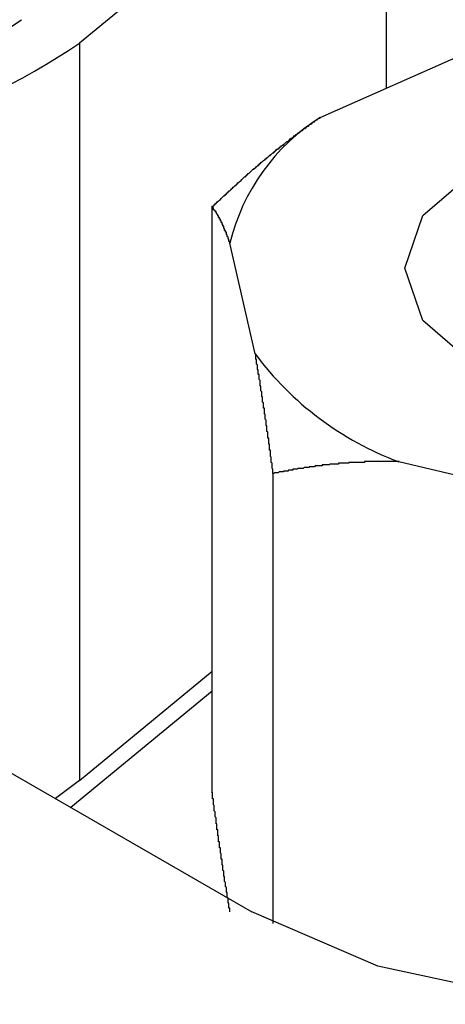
# Model space of a CAD drawing. Extents: x 9.3 to 31.1, y 5.1 to 19.6.
# Tile 129 of 132: x 29.5181 to 29.5674, y 19.1468 to 19.2609. Entities that reach past the tile are written whole.
import ezdxf

# ---------------------------------------------------------------- set-up
doc = ezdxf.new("R2010")
doc.units = 0
doc.layers.get('0').update_dxf_attribs({"linetype": 'CONTINUOUS'})

msp = doc.modelspace()

# ---------------------------------------------------------------- linework, layer by layer
at = {"color": 7, "linetype": 'CONTINUOUS'}
for p, q in [((29.5605225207, 19.2875059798), (29.5249946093, 19.2582149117)), ((29.5249946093, 19.2582149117), (29.5249946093, 19.17273209)), ((29.5528560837, 19.2495900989), (29.5706504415, 19.2574788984)), ((29.5403453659, 19.1713908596), (29.5403453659, 19.2392216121)), ((29.5453478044, 19.2221752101), (29.5424105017, 19.2350158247)), ((29.5827204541, 19.2047140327), (29.5619887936, 19.2096658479)), ((29.5474129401, 19.156145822), (29.5474129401, 19.2083252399)), ((29.5249946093, 19.17273209), (29.5403453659, 19.1853880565)), ((29.4993676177, 19.1838087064), (29.5449572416, 19.1574903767)), ((29.5403453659, 19.1830807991), (29.5239885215, 19.1695953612)), ((29.5249946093, 19.17273209), (29.5222165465, 19.1706183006))]:
    msp.add_line(p, q, dxfattribs=at)
at = {"color": 8, "linetype": 'CONTINUOUS'}
msp.add_line((29.5605225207, 19.2875059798), (29.5605225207, 19.252988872), dxfattribs=at)
at = {"color": 7, "linetype": 'CONTINUOUS', "flags": 128}
for points in [[(29.564763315, 19.238211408), (29.5707338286, 19.2433741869), (29.5796722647, 19.2468249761), (29.5902178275, 19.2480384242), (29.6007650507, 19.2468297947), (29.609708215, 19.2433830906), (29.6156858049, 19.23822304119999), (29.6177877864, 19.2321352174), (29.6156941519, 19.2260464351), (29.6097236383, 19.2208836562), (29.6007852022, 19.217432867), (29.5902396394, 19.2162194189), (29.5796924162, 19.2174280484), (29.5707492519, 19.2208747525), (29.564771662, 19.2260348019), (29.5626696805, 19.2321226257), (29.564763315, 19.238211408)], [(29.640112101, 19.2067066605), (29.6463460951, 19.2013057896), (29.65270968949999, 19.1914564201), (29.6540087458, 19.1809710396), (29.650138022, 19.1706991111), (29.6414111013, 19.1614728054), (29.6285349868, 19.1540395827), (29.6125528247, 19.1490016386), (29.5947593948, 19.1467671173), (29.576596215, 19.1475170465), (29.559534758, 19.1511906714), (29.5449572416, 19.1574903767)]]:
    msp.add_lwpolyline(points, dxfattribs=at)
at = {"color": 7}
for points in [[(29.5403, 19.2392, 0), (29.5404, 19.2393, 0), (29.5405, 19.2393, 0), (29.5405, 19.2394, 0), (29.5406, 19.2394, 0), (29.5406, 19.2395, 0), (29.5407, 19.2395, 0), (29.5407, 19.2396, 0), (29.5408, 19.2396, 0), (29.5408, 19.2397, 0), (29.5409, 19.2397, 0), (29.5409, 19.2398, 0), (29.541, 19.2398, 0), (29.541, 19.2399, 0), (29.5411, 19.2399, 0), (29.5412, 19.24, 0), (29.5412, 19.24, 0), (29.5413, 19.2401, 0), (29.5413, 19.2401, 0), (29.5414, 19.2402, 0), (29.5414, 19.2402, 0), (29.5415, 19.2403, 0), (29.5415, 19.2403, 0), (29.5416, 19.2404, 0), (29.5416, 19.2404, 0), (29.5417, 19.2405, 0), (29.5418, 19.2405, 0), (29.5418, 19.2406, 0), (29.5419, 19.2406, 0), (29.5419, 19.2407, 0), (29.542, 19.2407, 0), (29.542, 19.2408, 0), (29.5421, 19.2408, 0), (29.5421, 19.2409, 0), (29.5422, 19.2409, 0), (29.5422, 19.241, 0), (29.5423, 19.241, 0), (29.5423, 19.2411, 0), (29.5424, 19.2411, 0), (29.5425, 19.2412, 0), (29.5425, 19.2412, 0), (29.5426, 19.2413, 0), (29.5426, 19.2413, 0), (29.5427, 19.2414, 0), (29.5427, 19.2414, 0), (29.5428, 19.2415, 0), (29.5428, 19.2415, 0), (29.5429, 19.2416, 0), (29.5429, 19.2416, 0), (29.543, 19.2417, 0), (29.5431, 19.2417, 0), (29.5431, 19.2418, 0), (29.5432, 19.2418, 0), (29.5432, 19.2419, 0), (29.5433, 19.2419, 0), (29.5433, 19.242, 0), (29.5434, 19.242, 0), (29.5434, 19.2421, 0), (29.5435, 19.2421, 0), (29.5436, 19.2422, 0), (29.5436, 19.2422, 0), (29.5437, 19.2423, 0), (29.5437, 19.2423, 0), (29.5438, 19.2424, 0), (29.5438, 19.2424, 0), (29.5439, 19.2425, 0), (29.5439, 19.2425, 0), (29.544, 19.2426, 0), (29.544, 19.2426, 0), (29.5441, 19.2427, 0), (29.5442, 19.2427, 0), (29.5442, 19.2428, 0), (29.5443, 19.2428, 0), (29.5443, 19.2429, 0), (29.5444, 19.2429, 0), (29.5444, 19.243, 0), (29.5445, 19.243, 0), (29.5445, 19.2431, 0), (29.5446, 19.2431, 0), (29.5447, 19.2432, 0), (29.5447, 19.2432, 0), (29.5448, 19.2433, 0), (29.5448, 19.2433, 0), (29.5449, 19.2434, 0), (29.5449, 19.2434, 0), (29.545, 19.2435, 0), (29.545, 19.2435, 0), (29.5451, 19.2436, 0), (29.5452, 19.2436, 0), (29.5452, 19.2437, 0), (29.5453, 19.2437, 0), (29.5453, 19.2437, 0), (29.5454, 19.2438, 0), (29.5454, 19.2438, 0), (29.5455, 19.2439, 0), (29.5455, 19.2439, 0), (29.5456, 19.244, 0), (29.5457, 19.244, 0), (29.5457, 19.2441, 0), (29.5458, 19.2441, 0), (29.5458, 19.2442, 0), (29.5459, 19.2442, 0), (29.5459, 19.2443, 0), (29.546, 19.2443, 0), (29.546, 19.2444, 0), (29.5461, 19.2444, 0), (29.5462, 19.2445, 0), (29.5462, 19.2445, 0), (29.5463, 19.2446, 0), (29.5463, 19.2446, 0), (29.5464, 19.2447, 0), (29.5464, 19.2447, 0), (29.5465, 19.2447, 0), (29.5465, 19.2448, 0), (29.5466, 19.2448, 0), (29.5467, 19.2449, 0), (29.5467, 19.2449, 0), (29.5468, 19.245, 0), (29.5468, 19.245, 0), (29.5469, 19.2451, 0), (29.5469, 19.2451, 0), (29.547, 19.2452, 0), (29.5471, 19.2452, 0), (29.5471, 19.2453, 0), (29.5472, 19.2453, 0), (29.5472, 19.2453, 0), (29.5473, 19.2454, 0), (29.5473, 19.2454, 0), (29.5474, 19.2455, 0), (29.5475, 19.2455, 0), (29.5475, 19.2456, 0), (29.5476, 19.2456, 0), (29.5476, 19.2457, 0), (29.5477, 19.2457, 0), (29.5477, 19.2458, 0), (29.5478, 19.2458, 0), (29.5478, 19.2459, 0), (29.5479, 19.2459, 0), (29.548, 19.2459, 0), (29.548, 19.246, 0), (29.5481, 19.246, 0), (29.5481, 19.2461, 0), (29.5482, 19.2461, 0), (29.5482, 19.2462, 0), (29.5483, 19.2462, 0), (29.5484, 19.2463, 0), (29.5484, 19.2463, 0), (29.5485, 19.2464, 0), (29.5485, 19.2464, 0), (29.5486, 19.2464, 0), (29.5486, 19.2465, 0), (29.5487, 19.2465, 0), (29.5488, 19.2466, 0), (29.5488, 19.2466, 0), (29.5489, 19.2467, 0), (29.5489, 19.2467, 0), (29.549, 19.2468, 0), (29.549, 19.2468, 0), (29.5491, 19.2468, 0), (29.5492, 19.2469, 0), (29.5492, 19.2469, 0), (29.5493, 19.247, 0), (29.5493, 19.247, 0), (29.5494, 19.2471, 0), (29.5494, 19.2471, 0), (29.5495, 19.2472, 0), (29.5496, 19.2472, 0), (29.5496, 19.2472, 0), (29.5497, 19.2473, 0), (29.5497, 19.2473, 0), (29.5498, 19.2474, 0), (29.5498, 19.2474, 0), (29.5499, 19.2475, 0), (29.55, 19.2475, 0), (29.55, 19.2475, 0), (29.5501, 19.2476, 0), (29.5501, 19.2476, 0), (29.5502, 19.2477, 0), (29.5502, 19.2477, 0), (29.5503, 19.2478, 0), (29.5504, 19.2478, 0), (29.5504, 19.2478, 0), (29.5505, 19.2479, 0), (29.5505, 19.2479, 0), (29.5506, 19.248, 0), (29.5506, 19.248, 0), (29.5507, 19.2481, 0), (29.5508, 19.2481, 0), (29.5508, 19.2481, 0), (29.5509, 19.2482, 0), (29.5509, 19.2482, 0), (29.551, 19.2483, 0), (29.5511, 19.2483, 0), (29.5511, 19.2483, 0), (29.5512, 19.2484, 0), (29.5512, 19.2484, 0), (29.5513, 19.2485, 0), (29.5513, 19.2485, 0), (29.5514, 19.2486, 0), (29.5515, 19.2486, 0), (29.5515, 19.2486, 0), (29.5516, 19.2487, 0), (29.5516, 19.2487, 0), (29.5517, 19.2488, 0), (29.5518, 19.2488, 0), (29.5518, 19.2488, 0), (29.5519, 19.2489, 0), (29.5519, 19.2489, 0), (29.552, 19.249, 0), (29.552, 19.249, 0), (29.5521, 19.2491, 0), (29.5522, 19.2491, 0), (29.5522, 19.2491, 0), (29.5523, 19.2492, 0), (29.5523, 19.2492, 0), (29.5524, 19.2493, 0), (29.5524, 19.2493, 0), (29.5525, 19.2493, 0), (29.5526, 19.2494, 0), (29.5526, 19.2494, 0), (29.5527, 19.2495, 0), (29.5527, 19.2495, 0), (29.5528, 19.2495, 0), (29.5529, 19.2496, 0)], [(29.5424, 19.235, 0), (29.5424, 19.235, 0), (29.5424, 19.2351, 0), (29.5424, 19.2351, 0), (29.5424, 19.2351, 0), (29.5424, 19.2351, 0), (29.5424, 19.2352, 0), (29.5424, 19.2352, 0), (29.5423, 19.2352, 0), (29.5423, 19.2352, 0), (29.5423, 19.2353, 0), (29.5423, 19.2353, 0), (29.5423, 19.2353, 0), (29.5423, 19.2353, 0), (29.5423, 19.2353, 0), (29.5423, 19.2354, 0), (29.5423, 19.2354, 0), (29.5423, 19.2354, 0), (29.5423, 19.2354, 0), (29.5423, 19.2355, 0), (29.5422, 19.2355, 0), (29.5422, 19.2355, 0), (29.5422, 19.2355, 0), (29.5422, 19.2356, 0), (29.5422, 19.2356, 0), (29.5422, 19.2356, 0), (29.5422, 19.2356, 0), (29.5422, 19.2356, 0), (29.5422, 19.2357, 0), (29.5422, 19.2357, 0), (29.5422, 19.2357, 0), (29.5422, 19.2357, 0), (29.5421, 19.2358, 0), (29.5421, 19.2358, 0), (29.5421, 19.2358, 0), (29.5421, 19.2358, 0), (29.5421, 19.2359, 0), (29.5421, 19.2359, 0), (29.5421, 19.2359, 0), (29.5421, 19.2359, 0), (29.5421, 19.2359, 0), (29.5421, 19.236, 0), (29.5421, 19.236, 0), (29.542, 19.236, 0), (29.542, 19.236, 0), (29.542, 19.236, 0), (29.542, 19.2361, 0), (29.542, 19.2361, 0), (29.542, 19.2361, 0), (29.542, 19.2361, 0), (29.542, 19.2362, 0), (29.542, 19.2362, 0), (29.542, 19.2362, 0), (29.542, 19.2362, 0), (29.542, 19.2362, 0), (29.542, 19.2363, 0), (29.5419, 19.2363, 0), (29.5419, 19.2363, 0), (29.5419, 19.2363, 0), (29.5419, 19.2363, 0), (29.5419, 19.2364, 0), (29.5419, 19.2364, 0), (29.5419, 19.2364, 0), (29.5419, 19.2364, 0), (29.5419, 19.2364, 0), (29.5419, 19.2365, 0), (29.5419, 19.2365, 0), (29.5419, 19.2365, 0), (29.5418, 19.2365, 0), (29.5418, 19.2365, 0), (29.5418, 19.2366, 0), (29.5418, 19.2366, 0), (29.5418, 19.2366, 0), (29.5418, 19.2366, 0), (29.5418, 19.2366, 0), (29.5418, 19.2367, 0), (29.5418, 19.2367, 0), (29.5418, 19.2367, 0), (29.5418, 19.2367, 0), (29.5418, 19.2367, 0), (29.5417, 19.2368, 0), (29.5417, 19.2368, 0), (29.5417, 19.2368, 0), (29.5417, 19.2368, 0), (29.5417, 19.2368, 0), (29.5417, 19.2369, 0), (29.5417, 19.2369, 0), (29.5417, 19.2369, 0), (29.5417, 19.2369, 0), (29.5417, 19.2369, 0), (29.5417, 19.2369, 0), (29.5417, 19.237, 0), (29.5416, 19.237, 0), (29.5416, 19.237, 0), (29.5416, 19.237, 0), (29.5416, 19.237, 0), (29.5416, 19.2371, 0), (29.5416, 19.2371, 0), (29.5416, 19.2371, 0), (29.5416, 19.2371, 0), (29.5416, 19.2371, 0), (29.5416, 19.2371, 0), (29.5416, 19.2372, 0), (29.5416, 19.2372, 0), (29.5415, 19.2372, 0), (29.5415, 19.2372, 0), (29.5415, 19.2372, 0), (29.5415, 19.2372, 0), (29.5415, 19.2373, 0), (29.5415, 19.2373, 0), (29.5415, 19.2373, 0), (29.5415, 19.2373, 0), (29.5415, 19.2373, 0), (29.5415, 19.2373, 0), (29.5415, 19.2374, 0), (29.5415, 19.2374, 0), (29.5414, 19.2374, 0), (29.5414, 19.2374, 0), (29.5414, 19.2374, 0), (29.5414, 19.2375, 0), (29.5414, 19.2375, 0), (29.5414, 19.2375, 0), (29.5414, 19.2375, 0), (29.5414, 19.2375, 0), (29.5414, 19.2375, 0), (29.5414, 19.2375, 0), (29.5414, 19.2376, 0), (29.5414, 19.2376, 0), (29.5414, 19.2376, 0), (29.5413, 19.2376, 0), (29.5413, 19.2376, 0), (29.5413, 19.2376, 0), (29.5413, 19.2377, 0), (29.5413, 19.2377, 0), (29.5413, 19.2377, 0), (29.5413, 19.2377, 0), (29.5413, 19.2377, 0), (29.5413, 19.2377, 0), (29.5413, 19.2378, 0), (29.5413, 19.2378, 0), (29.5413, 19.2378, 0), (29.5412, 19.2378, 0), (29.5412, 19.2378, 0), (29.5412, 19.2378, 0), (29.5412, 19.2378, 0), (29.5412, 19.2379, 0), (29.5412, 19.2379, 0), (29.5412, 19.2379, 0), (29.5412, 19.2379, 0), (29.5412, 19.2379, 0), (29.5412, 19.2379, 0), (29.5412, 19.238, 0), (29.5412, 19.238, 0), (29.5411, 19.238, 0), (29.5411, 19.238, 0), (29.5411, 19.238, 0), (29.5411, 19.238, 0), (29.5411, 19.238, 0), (29.5411, 19.2381, 0), (29.5411, 19.2381, 0), (29.5411, 19.2381, 0), (29.5411, 19.2381, 0), (29.5411, 19.2381, 0), (29.5411, 19.2381, 0), (29.5411, 19.2381, 0), (29.5411, 19.2382, 0), (29.541, 19.2382, 0), (29.541, 19.2382, 0), (29.541, 19.2382, 0), (29.541, 19.2382, 0), (29.541, 19.2382, 0), (29.541, 19.2382, 0), (29.541, 19.2383, 0), (29.541, 19.2383, 0), (29.541, 19.2383, 0), (29.541, 19.2383, 0), (29.541, 19.2383, 0), (29.541, 19.2383, 0), (29.541, 19.2383, 0), (29.5409, 19.2384, 0), (29.5409, 19.2384, 0), (29.5409, 19.2384, 0), (29.5409, 19.2384, 0), (29.5409, 19.2384, 0), (29.5409, 19.2384, 0), (29.5409, 19.2384, 0), (29.5409, 19.2384, 0), (29.5409, 19.2385, 0), (29.5409, 19.2385, 0), (29.5409, 19.2385, 0), (29.5409, 19.2385, 0), (29.5408, 19.2385, 0), (29.5408, 19.2385, 0), (29.5408, 19.2385, 0), (29.5408, 19.2385, 0), (29.5408, 19.2386, 0), (29.5408, 19.2386, 0), (29.5408, 19.2386, 0), (29.5408, 19.2386, 0), (29.5408, 19.2386, 0), (29.5408, 19.2386, 0), (29.5408, 19.2386, 0), (29.5408, 19.2386, 0), (29.5408, 19.2387, 0), (29.5407, 19.2387, 0), (29.5407, 19.2387, 0), (29.5407, 19.2387, 0), (29.5407, 19.2387, 0), (29.5407, 19.2387, 0), (29.5407, 19.2387, 0), (29.5407, 19.2387, 0), (29.5407, 19.2387, 0), (29.5407, 19.2388, 0), (29.5407, 19.2388, 0), (29.5407, 19.2388, 0), (29.5407, 19.2388, 0), (29.5406, 19.2388, 0), (29.5406, 19.2388, 0), (29.5406, 19.2388, 0), (29.5406, 19.2388, 0), (29.5406, 19.2388, 0), (29.5406, 19.2389, 0), (29.5406, 19.2389, 0), (29.5406, 19.2389, 0), (29.5406, 19.2389, 0), (29.5406, 19.2389, 0), (29.5406, 19.2389, 0), (29.5406, 19.2389, 0), (29.5406, 19.2389, 0), (29.5405, 19.2389, 0), (29.5405, 19.239, 0), (29.5405, 19.239, 0), (29.5405, 19.239, 0), (29.5405, 19.239, 0), (29.5405, 19.239, 0), (29.5405, 19.239, 0), (29.5405, 19.239, 0), (29.5405, 19.239, 0), (29.5405, 19.239, 0), (29.5405, 19.2391, 0), (29.5405, 19.2391, 0), (29.5405, 19.2391, 0), (29.5404, 19.2391, 0), (29.5404, 19.2391, 0), (29.5404, 19.2391, 0), (29.5404, 19.2391, 0), (29.5404, 19.2391, 0), (29.5404, 19.2391, 0), (29.5404, 19.2391, 0), (29.5404, 19.2392, 0), (29.5404, 19.2392, 0), (29.5404, 19.2392, 0), (29.5404, 19.2392, 0), (29.5404, 19.2392, 0), (29.5404, 19.2392, 0), (29.5403, 19.2392, 0)], [(29.5474, 19.2083, 0), (29.5474, 19.2084, 0), (29.5474, 19.2085, 0), (29.5474, 19.2085, 0), (29.5474, 19.2086, 0), (29.5474, 19.2087, 0), (29.5474, 19.2087, 0), (29.5474, 19.2088, 0), (29.5473, 19.2089, 0), (29.5473, 19.2089, 0), (29.5473, 19.209, 0), (29.5473, 19.2091, 0), (29.5473, 19.2091, 0), (29.5473, 19.2092, 0), (29.5473, 19.2092, 0), (29.5473, 19.2093, 0), (29.5473, 19.2094, 0), (29.5473, 19.2094, 0), (29.5473, 19.2095, 0), (29.5472, 19.2096, 0), (29.5472, 19.2096, 0), (29.5472, 19.2097, 0), (29.5472, 19.2098, 0), (29.5472, 19.2098, 0), (29.5472, 19.2099, 0), (29.5472, 19.21, 0), (29.5472, 19.21, 0), (29.5472, 19.2101, 0), (29.5472, 19.2102, 0), (29.5472, 19.2102, 0), (29.5471, 19.2103, 0), (29.5471, 19.2104, 0), (29.5471, 19.2104, 0), (29.5471, 19.2105, 0), (29.5471, 19.2106, 0), (29.5471, 19.2106, 0), (29.5471, 19.2107, 0), (29.5471, 19.2108, 0), (29.5471, 19.2108, 0), (29.5471, 19.2109, 0), (29.5471, 19.211, 0), (29.547, 19.211, 0), (29.547, 19.2111, 0), (29.547, 19.2112, 0), (29.547, 19.2112, 0), (29.547, 19.2113, 0), (29.547, 19.2113, 0), (29.547, 19.2114, 0), (29.547, 19.2115, 0), (29.547, 19.2115, 0), (29.547, 19.2116, 0), (29.547, 19.2117, 0), (29.5469, 19.2117, 0), (29.5469, 19.2118, 0), (29.5469, 19.2119, 0), (29.5469, 19.2119, 0), (29.5469, 19.212, 0), (29.5469, 19.2121, 0), (29.5469, 19.2121, 0), (29.5469, 19.2122, 0), (29.5469, 19.2123, 0), (29.5469, 19.2123, 0), (29.5469, 19.2124, 0), (29.5468, 19.2124, 0), (29.5468, 19.2125, 0), (29.5468, 19.2126, 0), (29.5468, 19.2126, 0), (29.5468, 19.2127, 0), (29.5468, 19.2128, 0), (29.5468, 19.2128, 0), (29.5468, 19.2129, 0), (29.5468, 19.213, 0), (29.5468, 19.213, 0), (29.5468, 19.2131, 0), (29.5467, 19.2132, 0), (29.5467, 19.2132, 0), (29.5467, 19.2133, 0), (29.5467, 19.2133, 0), (29.5467, 19.2134, 0), (29.5467, 19.2135, 0), (29.5467, 19.2135, 0), (29.5467, 19.2136, 0), (29.5467, 19.2137, 0), (29.5467, 19.2137, 0), (29.5467, 19.2138, 0), (29.5466, 19.2139, 0), (29.5466, 19.2139, 0), (29.5466, 19.214, 0), (29.5466, 19.214, 0), (29.5466, 19.2141, 0), (29.5466, 19.2142, 0), (29.5466, 19.2142, 0), (29.5466, 19.2143, 0), (29.5466, 19.2144, 0), (29.5466, 19.2144, 0), (29.5466, 19.2145, 0), (29.5465, 19.2146, 0), (29.5465, 19.2146, 0), (29.5465, 19.2147, 0), (29.5465, 19.2147, 0), (29.5465, 19.2148, 0), (29.5465, 19.2149, 0), (29.5465, 19.2149, 0), (29.5465, 19.215, 0), (29.5465, 19.2151, 0), (29.5465, 19.2151, 0), (29.5465, 19.2152, 0), (29.5464, 19.2152, 0), (29.5464, 19.2153, 0), (29.5464, 19.2154, 0), (29.5464, 19.2154, 0), (29.5464, 19.2155, 0), (29.5464, 19.2156, 0), (29.5464, 19.2156, 0), (29.5464, 19.2157, 0), (29.5464, 19.2157, 0), (29.5464, 19.2158, 0), (29.5464, 19.2159, 0), (29.5463, 19.2159, 0), (29.5463, 19.216, 0), (29.5463, 19.2161, 0), (29.5463, 19.2161, 0), (29.5463, 19.2162, 0), (29.5463, 19.2162, 0), (29.5463, 19.2163, 0), (29.5463, 19.2164, 0), (29.5463, 19.2164, 0), (29.5463, 19.2165, 0), (29.5462, 19.2166, 0), (29.5462, 19.2166, 0), (29.5462, 19.2167, 0), (29.5462, 19.2167, 0), (29.5462, 19.2168, 0), (29.5462, 19.2169, 0), (29.5462, 19.2169, 0), (29.5462, 19.217, 0), (29.5462, 19.217, 0), (29.5462, 19.2171, 0), (29.5462, 19.2172, 0), (29.5461, 19.2172, 0), (29.5461, 19.2173, 0), (29.5461, 19.2174, 0), (29.5461, 19.2174, 0), (29.5461, 19.2175, 0), (29.5461, 19.2175, 0), (29.5461, 19.2176, 0), (29.5461, 19.2177, 0), (29.5461, 19.2177, 0), (29.5461, 19.2178, 0), (29.5461, 19.2178, 0), (29.546, 19.2179, 0), (29.546, 19.218, 0), (29.546, 19.218, 0), (29.546, 19.2181, 0), (29.546, 19.2181, 0), (29.546, 19.2182, 0), (29.546, 19.2183, 0), (29.546, 19.2183, 0), (29.546, 19.2184, 0), (29.546, 19.2184, 0), (29.5459, 19.2185, 0), (29.5459, 19.2186, 0), (29.5459, 19.2186, 0), (29.5459, 19.2187, 0), (29.5459, 19.2187, 0), (29.5459, 19.2188, 0), (29.5459, 19.2189, 0), (29.5459, 19.2189, 0), (29.5459, 19.219, 0), (29.5459, 19.219, 0), (29.5459, 19.2191, 0), (29.5458, 19.2192, 0), (29.5458, 19.2192, 0), (29.5458, 19.2193, 0), (29.5458, 19.2193, 0), (29.5458, 19.2194, 0), (29.5458, 19.2195, 0), (29.5458, 19.2195, 0), (29.5458, 19.2196, 0), (29.5458, 19.2196, 0), (29.5458, 19.2197, 0), (29.5458, 19.2198, 0), (29.5457, 19.2198, 0), (29.5457, 19.2199, 0), (29.5457, 19.2199, 0), (29.5457, 19.22, 0), (29.5457, 19.22, 0), (29.5457, 19.2201, 0), (29.5457, 19.2202, 0), (29.5457, 19.2202, 0), (29.5457, 19.2203, 0), (29.5457, 19.2203, 0), (29.5456, 19.2204, 0), (29.5456, 19.2204, 0), (29.5456, 19.2205, 0), (29.5456, 19.2206, 0), (29.5456, 19.2206, 0), (29.5456, 19.2207, 0), (29.5456, 19.2207, 0), (29.5456, 19.2208, 0), (29.5456, 19.2209, 0), (29.5456, 19.2209, 0), (29.5455, 19.221, 0), (29.5455, 19.221, 0), (29.5455, 19.2211, 0), (29.5455, 19.2211, 0), (29.5455, 19.2212, 0), (29.5455, 19.2213, 0), (29.5455, 19.2213, 0), (29.5455, 19.2214, 0), (29.5455, 19.2214, 0), (29.5455, 19.2215, 0), (29.5455, 19.2215, 0), (29.5454, 19.2216, 0), (29.5454, 19.2217, 0), (29.5454, 19.2217, 0), (29.5454, 19.2218, 0), (29.5454, 19.2218, 0), (29.5454, 19.2219, 0), (29.5454, 19.2219, 0), (29.5454, 19.222, 0), (29.5454, 19.2221, 0), (29.5454, 19.2221, 0), (29.5453, 19.2222, 0)], [(29.562, 19.2097, 0), (29.5619, 19.2097, 0), (29.5619, 19.2097, 0), (29.5618, 19.2097, 0), (29.5618, 19.2097, 0), (29.5617, 19.2097, 0), (29.5616, 19.2097, 0), (29.5616, 19.2097, 0), (29.5615, 19.2097, 0), (29.5615, 19.2097, 0), (29.5614, 19.2097, 0), (29.5613, 19.2097, 0), (29.5613, 19.2097, 0), (29.5612, 19.2097, 0), (29.5612, 19.2097, 0), (29.5611, 19.2097, 0), (29.561, 19.2097, 0), (29.561, 19.2097, 0), (29.5609, 19.2097, 0), (29.5609, 19.2097, 0), (29.5608, 19.2097, 0), (29.5607, 19.2097, 0), (29.5607, 19.2097, 0), (29.5606, 19.2097, 0), (29.5606, 19.2097, 0), (29.5605, 19.2097, 0), (29.5604, 19.2097, 0), (29.5604, 19.2097, 0), (29.5603, 19.2097, 0), (29.5603, 19.2097, 0), (29.5602, 19.2097, 0), (29.5602, 19.2097, 0), (29.5601, 19.2097, 0), (29.56, 19.2097, 0), (29.56, 19.2097, 0), (29.5599, 19.2097, 0), (29.5599, 19.2097, 0), (29.5598, 19.2097, 0), (29.5597, 19.2097, 0), (29.5597, 19.2097, 0), (29.5596, 19.2097, 0), (29.5596, 19.2097, 0), (29.5595, 19.2097, 0), (29.5594, 19.2097, 0), (29.5594, 19.2097, 0), (29.5593, 19.2097, 0), (29.5593, 19.2097, 0), (29.5592, 19.2097, 0), (29.5591, 19.2097, 0), (29.5591, 19.2097, 0), (29.559, 19.2097, 0), (29.559, 19.2097, 0), (29.5589, 19.2097, 0), (29.5589, 19.2097, 0), (29.5588, 19.2097, 0), (29.5587, 19.2097, 0), (29.5587, 19.2097, 0), (29.5586, 19.2097, 0), (29.5586, 19.2097, 0), (29.5585, 19.2097, 0), (29.5584, 19.2097, 0), (29.5584, 19.2097, 0), (29.5583, 19.2097, 0), (29.5583, 19.2097, 0), (29.5582, 19.2097, 0), (29.5582, 19.2097, 0), (29.5581, 19.2097, 0), (29.558, 19.2097, 0), (29.558, 19.2096, 0), (29.5579, 19.2096, 0), (29.5579, 19.2096, 0), (29.5578, 19.2096, 0), (29.5577, 19.2096, 0), (29.5577, 19.2096, 0), (29.5576, 19.2096, 0), (29.5576, 19.2096, 0), (29.5575, 19.2096, 0), (29.5575, 19.2096, 0), (29.5574, 19.2096, 0), (29.5573, 19.2096, 0), (29.5573, 19.2096, 0), (29.5572, 19.2096, 0), (29.5572, 19.2096, 0), (29.5571, 19.2096, 0), (29.557, 19.2096, 0), (29.557, 19.2096, 0), (29.5569, 19.2096, 0), (29.5569, 19.2096, 0), (29.5568, 19.2096, 0), (29.5568, 19.2096, 0), (29.5567, 19.2096, 0), (29.5566, 19.2096, 0), (29.5566, 19.2096, 0), (29.5565, 19.2096, 0), (29.5565, 19.2096, 0), (29.5564, 19.2096, 0), (29.5564, 19.2096, 0), (29.5563, 19.2096, 0), (29.5562, 19.2096, 0), (29.5562, 19.2095, 0), (29.5561, 19.2095, 0), (29.5561, 19.2095, 0), (29.556, 19.2095, 0), (29.5559, 19.2095, 0), (29.5559, 19.2095, 0), (29.5558, 19.2095, 0), (29.5558, 19.2095, 0), (29.5557, 19.2095, 0), (29.5557, 19.2095, 0), (29.5556, 19.2095, 0), (29.5555, 19.2095, 0), (29.5555, 19.2095, 0), (29.5554, 19.2095, 0), (29.5554, 19.2095, 0), (29.5553, 19.2095, 0), (29.5553, 19.2095, 0), (29.5552, 19.2095, 0), (29.5551, 19.2095, 0), (29.5551, 19.2095, 0), (29.555, 19.2095, 0), (29.555, 19.2094, 0), (29.5549, 19.2094, 0), (29.5549, 19.2094, 0), (29.5548, 19.2094, 0), (29.5547, 19.2094, 0), (29.5547, 19.2094, 0), (29.5546, 19.2094, 0), (29.5546, 19.2094, 0), (29.5545, 19.2094, 0), (29.5545, 19.2094, 0), (29.5544, 19.2094, 0), (29.5543, 19.2094, 0), (29.5543, 19.2094, 0), (29.5542, 19.2094, 0), (29.5542, 19.2094, 0), (29.5541, 19.2094, 0), (29.5541, 19.2094, 0), (29.554, 19.2094, 0), (29.5539, 19.2093, 0), (29.5539, 19.2093, 0), (29.5538, 19.2093, 0), (29.5538, 19.2093, 0), (29.5537, 19.2093, 0), (29.5537, 19.2093, 0), (29.5536, 19.2093, 0), (29.5535, 19.2093, 0), (29.5535, 19.2093, 0), (29.5534, 19.2093, 0), (29.5534, 19.2093, 0), (29.5533, 19.2093, 0), (29.5533, 19.2093, 0), (29.5532, 19.2093, 0), (29.5531, 19.2093, 0), (29.5531, 19.2092, 0), (29.553, 19.2092, 0), (29.553, 19.2092, 0), (29.5529, 19.2092, 0), (29.5529, 19.2092, 0), (29.5528, 19.2092, 0), (29.5528, 19.2092, 0), (29.5527, 19.2092, 0), (29.5526, 19.2092, 0), (29.5526, 19.2092, 0), (29.5525, 19.2092, 0), (29.5525, 19.2092, 0), (29.5524, 19.2092, 0), (29.5524, 19.2092, 0), (29.5523, 19.2092, 0), (29.5522, 19.2091, 0), (29.5522, 19.2091, 0), (29.5521, 19.2091, 0), (29.5521, 19.2091, 0), (29.552, 19.2091, 0), (29.552, 19.2091, 0), (29.5519, 19.2091, 0), (29.5518, 19.2091, 0), (29.5518, 19.2091, 0), (29.5517, 19.2091, 0), (29.5517, 19.2091, 0), (29.5516, 19.2091, 0), (29.5516, 19.209, 0), (29.5515, 19.209, 0), (29.5515, 19.209, 0), (29.5514, 19.209, 0), (29.5513, 19.209, 0), (29.5513, 19.209, 0), (29.5512, 19.209, 0), (29.5512, 19.209, 0), (29.5511, 19.209, 0), (29.5511, 19.209, 0), (29.551, 19.209, 0), (29.551, 19.209, 0), (29.5509, 19.2089, 0), (29.5508, 19.2089, 0), (29.5508, 19.2089, 0), (29.5507, 19.2089, 0), (29.5507, 19.2089, 0), (29.5506, 19.2089, 0), (29.5506, 19.2089, 0), (29.5505, 19.2089, 0), (29.5505, 19.2089, 0), (29.5504, 19.2089, 0), (29.5503, 19.2089, 0), (29.5503, 19.2089, 0), (29.5502, 19.2088, 0), (29.5502, 19.2088, 0), (29.5501, 19.2088, 0), (29.5501, 19.2088, 0), (29.55, 19.2088, 0), (29.55, 19.2088, 0), (29.5499, 19.2088, 0), (29.5498, 19.2088, 0), (29.5498, 19.2088, 0), (29.5497, 19.2088, 0), (29.5497, 19.2087, 0), (29.5496, 19.2087, 0), (29.5496, 19.2087, 0), (29.5495, 19.2087, 0), (29.5495, 19.2087, 0), (29.5494, 19.2087, 0), (29.5493, 19.2087, 0), (29.5493, 19.2087, 0), (29.5492, 19.2087, 0), (29.5492, 19.2087, 0), (29.5491, 19.2086, 0), (29.5491, 19.2086, 0), (29.549, 19.2086, 0), (29.549, 19.2086, 0), (29.5489, 19.2086, 0), (29.5488, 19.2086, 0), (29.5488, 19.2086, 0), (29.5487, 19.2086, 0), (29.5487, 19.2086, 0), (29.5486, 19.2086, 0), (29.5486, 19.2085, 0), (29.5485, 19.2085, 0), (29.5485, 19.2085, 0), (29.5484, 19.2085, 0), (29.5483, 19.2085, 0), (29.5483, 19.2085, 0), (29.5482, 19.2085, 0), (29.5482, 19.2085, 0), (29.5481, 19.2085, 0), (29.5481, 19.2085, 0), (29.548, 19.2084, 0), (29.548, 19.2084, 0), (29.5479, 19.2084, 0), (29.5479, 19.2084, 0), (29.5478, 19.2084, 0), (29.5477, 19.2084, 0), (29.5477, 19.2084, 0), (29.5476, 19.2084, 0), (29.5476, 19.2084, 0), (29.5475, 19.2083, 0), (29.5475, 19.2083, 0), (29.5474, 19.2083, 0)], [(29.5424, 19.1575, 0), (29.5424, 19.1576, 0), (29.5424, 19.1576, 0), (29.5424, 19.1577, 0), (29.5424, 19.1577, 0), (29.5424, 19.1578, 0), (29.5424, 19.1578, 0), (29.5424, 19.1579, 0), (29.5423, 19.1579, 0), (29.5423, 19.158, 0), (29.5423, 19.158, 0), (29.5423, 19.1581, 0), (29.5423, 19.1581, 0), (29.5423, 19.1582, 0), (29.5423, 19.1582, 0), (29.5423, 19.1583, 0), (29.5423, 19.1583, 0), (29.5423, 19.1584, 0), (29.5423, 19.1584, 0), (29.5423, 19.1585, 0), (29.5422, 19.1585, 0), (29.5422, 19.1586, 0), (29.5422, 19.1586, 0), (29.5422, 19.1587, 0), (29.5422, 19.1587, 0), (29.5422, 19.1588, 0), (29.5422, 19.1588, 0), (29.5422, 19.1589, 0), (29.5422, 19.1589, 0), (29.5422, 19.159, 0), (29.5422, 19.159, 0), (29.5422, 19.1591, 0), (29.5421, 19.1591, 0), (29.5421, 19.1592, 0), (29.5421, 19.1592, 0), (29.5421, 19.1593, 0), (29.5421, 19.1593, 0), (29.5421, 19.1594, 0), (29.5421, 19.1594, 0), (29.5421, 19.1595, 0), (29.5421, 19.1596, 0), (29.5421, 19.1596, 0), (29.5421, 19.1597, 0), (29.5421, 19.1597, 0), (29.542, 19.1598, 0), (29.542, 19.1598, 0), (29.542, 19.1599, 0), (29.542, 19.1599, 0), (29.542, 19.16, 0), (29.542, 19.16, 0), (29.542, 19.1601, 0), (29.542, 19.1601, 0), (29.542, 19.1602, 0), (29.542, 19.1602, 0), (29.542, 19.1603, 0), (29.542, 19.1603, 0), (29.5419, 19.1604, 0), (29.5419, 19.1604, 0), (29.5419, 19.1605, 0), (29.5419, 19.1605, 0), (29.5419, 19.1606, 0), (29.5419, 19.1606, 0), (29.5419, 19.1607, 0), (29.5419, 19.1607, 0), (29.5419, 19.1608, 0), (29.5419, 19.1608, 0), (29.5419, 19.1609, 0), (29.5419, 19.1609, 0), (29.5418, 19.161, 0), (29.5418, 19.161, 0), (29.5418, 19.1611, 0), (29.5418, 19.1612, 0), (29.5418, 19.1612, 0), (29.5418, 19.1613, 0), (29.5418, 19.1613, 0), (29.5418, 19.1614, 0), (29.5418, 19.1614, 0), (29.5418, 19.1615, 0), (29.5418, 19.1615, 0), (29.5418, 19.1616, 0), (29.5417, 19.1616, 0), (29.5417, 19.1617, 0), (29.5417, 19.1617, 0), (29.5417, 19.1618, 0), (29.5417, 19.1618, 0), (29.5417, 19.1619, 0), (29.5417, 19.1619, 0), (29.5417, 19.162, 0), (29.5417, 19.1621, 0), (29.5417, 19.1621, 0), (29.5417, 19.1622, 0), (29.5417, 19.1622, 0), (29.5416, 19.1623, 0), (29.5416, 19.1623, 0), (29.5416, 19.1624, 0), (29.5416, 19.1624, 0), (29.5416, 19.1625, 0), (29.5416, 19.1625, 0), (29.5416, 19.1626, 0), (29.5416, 19.1626, 0), (29.5416, 19.1627, 0), (29.5416, 19.1627, 0), (29.5416, 19.1628, 0), (29.5416, 19.1629, 0), (29.5415, 19.1629, 0), (29.5415, 19.163, 0), (29.5415, 19.163, 0), (29.5415, 19.1631, 0), (29.5415, 19.1631, 0), (29.5415, 19.1632, 0), (29.5415, 19.1632, 0), (29.5415, 19.1633, 0), (29.5415, 19.1633, 0), (29.5415, 19.1634, 0), (29.5415, 19.1635, 0), (29.5415, 19.1635, 0), (29.5415, 19.1636, 0), (29.5414, 19.1636, 0), (29.5414, 19.1637, 0), (29.5414, 19.1637, 0), (29.5414, 19.1638, 0), (29.5414, 19.1638, 0), (29.5414, 19.1639, 0), (29.5414, 19.1639, 0), (29.5414, 19.164, 0), (29.5414, 19.1641, 0), (29.5414, 19.1641, 0), (29.5414, 19.1642, 0), (29.5414, 19.1642, 0), (29.5413, 19.1643, 0), (29.5413, 19.1643, 0), (29.5413, 19.1644, 0), (29.5413, 19.1644, 0), (29.5413, 19.1645, 0), (29.5413, 19.1645, 0), (29.5413, 19.1646, 0), (29.5413, 19.1647, 0), (29.5413, 19.1647, 0), (29.5413, 19.1648, 0), (29.5413, 19.1648, 0), (29.5413, 19.1649, 0), (29.5412, 19.1649, 0), (29.5412, 19.165, 0), (29.5412, 19.165, 0), (29.5412, 19.1651, 0), (29.5412, 19.1651, 0), (29.5412, 19.1652, 0), (29.5412, 19.1653, 0), (29.5412, 19.1653, 0), (29.5412, 19.1654, 0), (29.5412, 19.1654, 0), (29.5412, 19.1655, 0), (29.5412, 19.1655, 0), (29.5412, 19.1656, 0), (29.5411, 19.1656, 0), (29.5411, 19.1657, 0), (29.5411, 19.1658, 0), (29.5411, 19.1658, 0), (29.5411, 19.1659, 0), (29.5411, 19.1659, 0), (29.5411, 19.166, 0), (29.5411, 19.166, 0), (29.5411, 19.1661, 0), (29.5411, 19.1661, 0), (29.5411, 19.1662, 0), (29.5411, 19.1663, 0), (29.541, 19.1663, 0), (29.541, 19.1664, 0), (29.541, 19.1664, 0), (29.541, 19.1665, 0), (29.541, 19.1665, 0), (29.541, 19.1666, 0), (29.541, 19.1666, 0), (29.541, 19.1667, 0), (29.541, 19.1668, 0), (29.541, 19.1668, 0), (29.541, 19.1669, 0), (29.541, 19.1669, 0), (29.541, 19.167, 0), (29.5409, 19.167, 0), (29.5409, 19.1671, 0), (29.5409, 19.1672, 0), (29.5409, 19.1672, 0), (29.5409, 19.1673, 0), (29.5409, 19.1673, 0), (29.5409, 19.1674, 0), (29.5409, 19.1674, 0), (29.5409, 19.1675, 0), (29.5409, 19.1676, 0), (29.5409, 19.1676, 0), (29.5409, 19.1677, 0), (29.5408, 19.1677, 0), (29.5408, 19.1678, 0), (29.5408, 19.1678, 0), (29.5408, 19.1679, 0), (29.5408, 19.1679, 0), (29.5408, 19.168, 0), (29.5408, 19.1681, 0), (29.5408, 19.1681, 0), (29.5408, 19.1682, 0), (29.5408, 19.1682, 0), (29.5408, 19.1683, 0), (29.5408, 19.1683, 0), (29.5408, 19.1684, 0), (29.5407, 19.1685, 0), (29.5407, 19.1685, 0), (29.5407, 19.1686, 0), (29.5407, 19.1686, 0), (29.5407, 19.1687, 0), (29.5407, 19.1687, 0), (29.5407, 19.1688, 0), (29.5407, 19.1689, 0), (29.5407, 19.1689, 0), (29.5407, 19.169, 0), (29.5407, 19.169, 0), (29.5407, 19.1691, 0), (29.5407, 19.1691, 0), (29.5406, 19.1692, 0), (29.5406, 19.1693, 0), (29.5406, 19.1693, 0), (29.5406, 19.1694, 0), (29.5406, 19.1694, 0), (29.5406, 19.1695, 0), (29.5406, 19.1695, 0), (29.5406, 19.1696, 0), (29.5406, 19.1697, 0), (29.5406, 19.1697, 0), (29.5406, 19.1698, 0), (29.5406, 19.1698, 0), (29.5405, 19.1699, 0), (29.5405, 19.1699, 0), (29.5405, 19.17, 0), (29.5405, 19.1701, 0), (29.5405, 19.1701, 0), (29.5405, 19.1702, 0), (29.5405, 19.1702, 0), (29.5405, 19.1703, 0), (29.5405, 19.1704, 0), (29.5405, 19.1704, 0), (29.5405, 19.1705, 0), (29.5405, 19.1705, 0), (29.5405, 19.1706, 0), (29.5404, 19.1706, 0), (29.5404, 19.1707, 0), (29.5404, 19.1708, 0), (29.5404, 19.1708, 0), (29.5404, 19.1709, 0), (29.5404, 19.1709, 0), (29.5404, 19.171, 0), (29.5404, 19.171, 0), (29.5404, 19.1711, 0), (29.5404, 19.1712, 0), (29.5404, 19.1712, 0), (29.5404, 19.1713, 0), (29.5404, 19.1713, 0), (29.5403, 19.1714, 0)]]:
    msp.add_polyline3d(points, dxfattribs=at)
at = {"color": 7, "linetype": 'CONTINUOUS'}
for centre, radius, start, end in [((29.4752578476, 19.3249967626), 0.0771701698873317, 241.9019550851, 303.8807075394), ((29.4751910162, 19.3323844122), 0.0893393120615, 241.901955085, 303.8807075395), ((29.5656202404, 19.2294114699), 0.0238767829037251, 122.3157337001, 166.4248908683), ((29.5747828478, 19.2440088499), 0.0366487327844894, 216.5664226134, 249.5677537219)]:
    msp.add_arc(centre, radius, start, end, dxfattribs=at)

doc.saveas('drawing.dxf')
